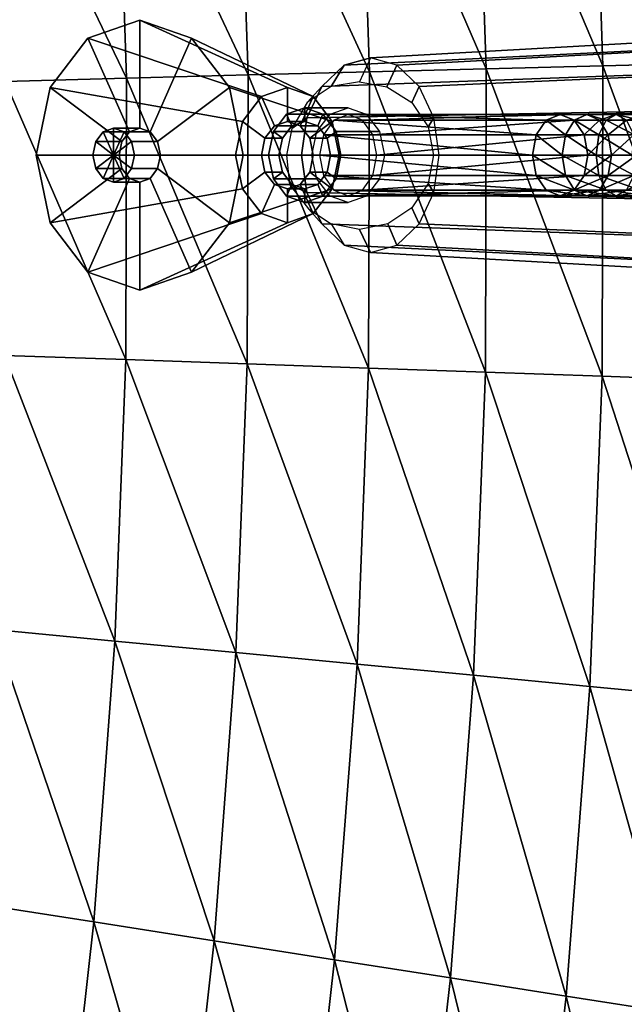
# Model space of a CAD drawing. Extents: x 0 to 60, y 12 to 112.
# Tile 40 of 43: x 50.03 to 55.62, y 88.86 to 97.97. Entities that reach past the tile are written whole.
import ezdxf

# ---------------------------------------------------------------- set-up
doc = ezdxf.new("R2010")
doc.units = 0
doc.header["$MEASUREMENT"] = 0
doc.layers.add('rubinetteria', color=7, linetype='CONTINUOUS', true_color=0xa8a8a8)
doc.layers.add('vasca', color=7, linetype='CONTINUOUS')

msp = doc.modelspace()

# ---------------------------------------------------------------- meshes
at = {"layer": 'rubinetteria'}
mesh = msp.add_polyface(dxfattribs=at)
corners = [(50.1813, 96.7159, 62.2837), (50.3096, 97.3409, 62.1761), (50.973, 96.8409, 61.6194), (50.9474, 96.7159, 61.6409), (50.732, 96.8409, 61.3321), (50.7063, 96.7159, 61.3537), (50.8978, 96.7159, 61.193), (50.8978, 96.7159, 61.193), (50.6601, 97.7985, 61.882), (51.0431, 96.9324, 61.5606), (50.8021, 96.9324, 61.2733), (50.8978, 96.7159, 61.193), (51.1389, 97.9659, 61.4802), (51.1389, 96.9659, 61.4802), (50.8978, 96.9659, 61.193), (51.6176, 97.7985, 61.0785), (51.2346, 96.9324, 61.3999), (50.9936, 96.9324, 61.1126), (51.9681, 97.3409, 60.7844), (51.3047, 96.8409, 61.3411), (51.0637, 96.8409, 61.0538), (52.0964, 96.7159, 60.6767), (51.3304, 96.7159, 61.3195), (51.0893, 96.7159, 61.0323), (51.9681, 96.0909, 60.7844), (51.3047, 96.5909, 61.3411), (51.0637, 96.5909, 61.0538), (51.6176, 95.6334, 61.0785), (51.2346, 96.4994, 61.3999), (50.9936, 96.4994, 61.1126), (51.1389, 95.4659, 61.4802), (51.1389, 96.4659, 61.4802), (50.8978, 96.4659, 61.193), (50.6601, 95.6334, 61.882), (51.0431, 96.4994, 61.5606), (50.8021, 96.4994, 61.2733), (50.3096, 96.0909, 62.1761), (50.973, 96.5909, 61.6194), (50.732, 96.5909, 61.3321)]
mesh.append_faces([[corners[k] for k in face] for face in [(1, 2, 3, 0), (2, 4, 5, 3), (4, 6, 7, 5), (8, 9, 2, 1), (9, 10, 4, 2), (10, 11, 6, 4), (12, 13, 9, 8), (13, 14, 10, 9), (14, 7, 11, 10), (15, 16, 13, 12), (16, 17, 14, 13), (7, 14, 17), (18, 19, 16, 15), (19, 20, 17, 16), (7, 17, 20), (21, 22, 19, 18), (22, 23, 20, 19), (7, 20, 23), (24, 25, 22, 21), (25, 26, 23, 22), (7, 23, 26), (27, 28, 25, 24), (28, 29, 26, 25), (7, 26, 29), (30, 31, 28, 27), (31, 32, 29, 28), (7, 29, 32), (33, 34, 31, 30), (34, 35, 32, 31), (35, 11, 7, 32), (36, 37, 34, 33), (37, 38, 35, 34), (11, 35, 38), (0, 3, 37, 36), (3, 5, 38, 37), (5, 7, 11, 38)]])
mesh = msp.add_polyface(dxfattribs=at)
corners = [(52.777, 96.9347, 64.0219), (52.3752, 96.9347, 63.5431), (52.3303, 96.7159, 63.5808), (52.7321, 96.7159, 64.0596), (52.4582, 96.8722, 63.4735), (52.4261, 96.7159, 63.5004), (52.2975, 96.8722, 63.282), (52.2654, 96.7159, 63.3089), (52.0902, 97.0284, 63.456), (52.026, 96.7159, 63.5098), (50.3096, 97.3409, 62.1761), (50.1813, 96.7159, 62.2837), (52.8997, 97.0948, 63.919), (52.4979, 97.0948, 63.4402), (52.5458, 96.9866, 63.4), (52.3851, 96.9866, 63.2085), (52.2654, 97.2572, 63.3089), (50.6601, 97.7985, 61.882), (52.6655, 97.1534, 63.2996), (52.6655, 97.0284, 63.2996), (52.5048, 97.0284, 63.1081), (52.5048, 97.3409, 63.1081), (51.1389, 97.9659, 61.4802), (52.8331, 97.0948, 63.159), (52.7852, 96.9866, 63.1991), (52.6245, 96.9866, 63.0076), (52.7442, 97.2572, 62.9072), (51.6176, 97.7985, 61.0785), (52.9194, 97.0284, 62.7601), (51.9681, 97.3409, 60.7844), (52.9836, 96.7159, 62.7063), (52.0964, 96.7159, 60.6767), (52.9194, 96.4034, 62.7601), (51.9681, 96.0909, 60.7844), (52.7442, 96.1747, 62.9072), (51.6176, 95.6334, 61.0785), (52.6655, 96.4034, 63.2996), (52.5048, 96.4034, 63.1081), (52.6245, 96.4453, 63.0076), (52.7852, 96.4453, 63.1991), (52.5048, 96.0909, 63.1081), (51.1389, 95.4659, 61.4802), (52.4979, 96.3371, 63.4402), (52.5458, 96.4453, 63.4), (52.6655, 96.2784, 63.2996), (52.3851, 96.4453, 63.2085), (52.2654, 96.1747, 63.3089), (50.6601, 95.6334, 61.882), (52.777, 96.4972, 64.0219), (52.3752, 96.4972, 63.5431), (52.8997, 96.3371, 63.919), (52.4582, 96.5597, 63.4735), (52.2975, 96.5597, 63.282), (52.0902, 96.4034, 63.456), (50.3096, 96.0909, 62.1761)]
mesh.append_faces([[corners[k] for k in face] for face in [(0, 1, 2, 3), (1, 4, 5, 2), (4, 6, 7, 5), (6, 8, 9, 7), (8, 10, 11, 9), (12, 13, 1, 0), (13, 14, 4, 1), (14, 15, 6, 4), (15, 16, 8, 6), (16, 17, 10, 8), (18, 19, 14, 13), (19, 20, 15, 14), (20, 21, 16, 15), (21, 22, 17, 16), (23, 24, 19, 18), (24, 25, 20, 19), (25, 26, 21, 20), (26, 27, 22, 21), (28, 29, 27, 26), (30, 31, 29, 28), (32, 33, 31, 30), (34, 35, 33, 32), (36, 37, 38, 39), (37, 40, 34, 38), (40, 41, 35, 34), (42, 43, 36, 44), (43, 45, 37, 36), (45, 46, 40, 37), (46, 47, 41, 40), (48, 49, 42, 50), (49, 51, 43, 42), (51, 52, 45, 43), (52, 53, 46, 45), (53, 54, 47, 46), (3, 2, 49, 48), (2, 5, 51, 49), (5, 7, 52, 51), (7, 9, 53, 52), (9, 11, 54, 53)]])
mesh = msp.add_polyface(dxfattribs=at)
corners = [(52.8228, 97.3523, 20.5995), (52.6885, 97.2021, 19.4919), (52.547, 96.9633, 19.5043), (52.6848, 97.0604, 20.7375), (53.0293, 97.5474, 20.3931), (52.9107, 97.3511, 19.4725), (52.6885, 97.2021, 19.4919), (52.8228, 97.3523, 20.5995), (53.2728, 97.6159, 20.1495), (53.1713, 97.3936, 19.4497), (52.9107, 97.3511, 19.4725), (52.547, 96.9633, 19.5043), (52.4978, 96.7149, 19.5086), (52.6364, 96.7159, 20.7859), (52.6848, 97.0604, 20.7375), (52.4978, 96.7149, 19.5086), (52.5236, 96.4444, 19.5063), (52.6848, 96.3715, 20.7375), (52.6364, 96.7159, 20.7859), (53.5163, 97.5474, 19.906), (53.2728, 97.6159, 20.1495), (53.1713, 97.3936, 19.4497), (53.426, 97.3491, 19.4274), (53.426, 97.3491, 19.4274), (53.6571, 97.2021, 19.4072), (53.7228, 97.3523, 19.6995), (52.5236, 96.4444, 19.5063), (52.7004, 96.2179, 19.4909), (52.8228, 96.0795, 20.5995), (52.6848, 96.3715, 20.7375), (52.9107, 96.0808, 19.4725), (53.0293, 95.8845, 20.3931), (52.8228, 96.0795, 20.5995), (52.7004, 96.2179, 19.4909), (53.6571, 97.2021, 19.4072), (53.8056, 96.979, 19.3942), (53.8608, 97.0604, 19.5616), (53.2728, 95.8159, 20.1495), (53.1728, 96.0284, 19.4495), (52.9107, 96.0808, 19.4725), (53.5163, 95.8845, 19.906), (53.4349, 96.0808, 19.4266), (53.1728, 96.0284, 19.4495), (53.7228, 96.0795, 19.6995), (53.6571, 96.2298, 19.4072), (53.4349, 96.0808, 19.4266), (53.8608, 96.3715, 19.5616), (53.8056, 96.4528, 19.3942), (53.6571, 96.2298, 19.4072), (53.8056, 96.979, 19.3942), (53.8577, 96.7159, 19.3896), (53.9092, 96.7159, 19.5132), (53.8577, 96.7159, 19.3896), (53.8056, 96.4528, 19.3942), (58.3978, 95.5284, 20.3495), (53.2728, 95.8159, 20.1495), (53.5163, 95.8845, 19.906), (58.3978, 95.6188, 19.8951), (53.7228, 96.0795, 19.6995), (58.3978, 95.8763, 19.5099), (53.8608, 96.3715, 19.5616), (58.3978, 96.2615, 19.2524), (53.9092, 96.7159, 19.5132), (58.3978, 96.7159, 19.162), (53.8608, 97.0604, 19.5616), (58.3978, 97.1704, 19.2524), (53.7228, 97.3523, 19.6995), (58.3978, 97.5556, 19.5099), (53.5163, 97.5474, 19.906), (58.3978, 97.813, 19.8951), (53.2728, 97.6159, 20.1495), (58.3978, 97.9034, 20.3495), (53.0293, 97.5474, 20.3931), (58.3978, 97.813, 20.804), (52.8228, 97.3523, 20.5995), (58.3978, 97.5556, 21.1892), (52.6848, 97.0604, 20.7375), (58.3978, 97.1704, 21.4467), (58.3978, 96.7159, 21.537), (52.6848, 96.3715, 20.7375), (58.3978, 96.2615, 21.4467), (52.8228, 96.0795, 20.5995), (58.3978, 95.8763, 21.1892), (53.0293, 95.8845, 20.3931), (58.3978, 95.6188, 20.804)]
mesh.append_faces([[corners[k] for k in face] for face in [(1, 2, 3, 0), (5, 6, 7, 4), (9, 10, 4, 8), (12, 13, 14, 11), (16, 17, 18, 15), (20, 21, 22, 19), (24, 25, 19, 23), (27, 28, 29, 26), (31, 32, 33, 30), (34, 35, 36, 25), (38, 39, 31, 37), (41, 42, 37, 40), (44, 45, 40, 43), (47, 48, 43, 46), (49, 50, 51, 36), (52, 53, 46, 51), (55, 56, 57, 54), (56, 58, 59, 57), (58, 60, 61, 59), (60, 62, 63, 61), (62, 64, 65, 63), (64, 66, 67, 65), (66, 68, 69, 67), (68, 70, 71, 69), (70, 72, 73, 71), (72, 74, 75, 73), (74, 76, 77, 75), (76, 18, 78, 77), (18, 79, 80, 78), (79, 81, 82, 80), (81, 83, 84, 82), (83, 55, 54, 84)]])
mesh = msp.add_polyface(dxfattribs=at)
corners = [(53.0672, 97.1534, 63.7784), (52.6655, 97.1534, 63.2996), (52.4979, 97.0948, 63.4402), (52.8997, 97.0948, 63.919), (53.2348, 97.0948, 63.6377), (52.8331, 97.0948, 63.159), (53.3575, 96.9347, 63.5348), (52.9557, 96.9347, 63.056), (52.8728, 96.8722, 63.1256), (52.7852, 96.9866, 63.1991), (52.7121, 96.8722, 62.9341), (52.6245, 96.9866, 63.0076), (52.9194, 97.0284, 62.7601), (52.7442, 97.2572, 62.9072), (53.4024, 96.7159, 63.4971), (53.0006, 96.7159, 63.0184), (52.9049, 96.7159, 63.0987), (52.7442, 96.7159, 62.9072), (52.9836, 96.7159, 62.7063), (53.3575, 96.4972, 63.5348), (52.9557, 96.4972, 63.056), (52.8728, 96.5597, 63.1256), (52.7121, 96.5597, 62.9341), (52.9194, 96.4034, 62.7601), (53.2348, 96.3371, 63.6377), (52.8331, 96.3371, 63.159), (52.7852, 96.4453, 63.1991), (52.6245, 96.4453, 63.0076), (52.7442, 96.1747, 62.9072), (53.0672, 96.2784, 63.7784), (52.6655, 96.2784, 63.2996), (52.6655, 96.4034, 63.2996), (52.8997, 96.3371, 63.919), (52.4979, 96.3371, 63.4402), (55.0279, 97.0909, 66.4607), (53.2009, 97.0397, 63.6445), (53.0672, 97.0909, 63.7784), (55.1571, 97.0397, 66.3225), (53.296, 96.9051, 63.5493), (55.249, 96.9051, 66.2242), (53.3322, 96.7159, 63.513), (55.284, 96.7159, 66.1868), (53.296, 96.5268, 63.5493), (55.249, 96.5268, 66.2242), (53.2009, 96.3922, 63.6445), (55.0279, 96.3409, 66.4607), (53.0672, 96.3409, 63.7784), (55.1571, 96.3922, 66.3225), (54.8987, 96.3922, 66.5989), (52.9335, 96.3922, 63.9122), (54.8068, 96.5268, 66.6972), (52.8385, 96.5268, 64.0074), (54.7718, 96.7159, 66.7346), (52.8022, 96.7159, 64.0437), (54.8068, 96.9051, 66.6972), (52.8385, 96.9051, 64.0074), (54.8987, 97.0397, 66.5989), (52.9335, 97.0397, 63.9122)]
mesh.append_faces([[corners[k] for k in face] for face in [(0, 1, 2, 3), (4, 5, 1, 0), (6, 7, 5, 4), (7, 8, 9, 5), (8, 10, 11, 9), (10, 12, 13, 11), (14, 15, 7, 6), (15, 16, 8, 7), (16, 17, 10, 8), (17, 18, 12, 10), (19, 20, 15, 14), (20, 21, 16, 15), (21, 22, 17, 16), (22, 23, 18, 17), (24, 25, 20, 19), (25, 26, 21, 20), (26, 27, 22, 21), (27, 28, 23, 22), (29, 30, 25, 24), (30, 31, 26, 25), (32, 33, 30, 29)]])
mesh.append_faces([[corners[k] for k in face] for face in [(34, 35, 36), (37, 38, 35), (39, 40, 38), (41, 42, 40), (43, 44, 42), (47, 46, 44), (45, 49, 46), (48, 51, 49), (50, 53, 51), (52, 55, 53), (54, 57, 55), (56, 36, 57)]], dxfattribs={"vtx0": -1})
mesh.append_faces([[corners[k] for k in face] for face in [(45, 46, 47), (48, 49, 45), (50, 51, 48), (52, 53, 50), (54, 55, 52), (56, 57, 54), (34, 36, 56)]], dxfattribs={"vtx1": -1})
mesh = msp.add_polyface(dxfattribs=at)
corners = [(55.5472, 97.0909, 66.8589), (55.3905, 97.0397, 66.5275), (55.2756, 97.0909, 66.6777), (55.4529, 96.3922, 67.0229), (55.1606, 96.3922, 66.828), (55.5472, 96.3409, 66.8589), (55.2756, 96.3409, 66.6777), (55.3857, 96.5268, 67.1395), (55.0788, 96.5268, 66.9349), (55.3602, 96.7159, 67.1839), (55.0477, 96.7159, 66.9756), (55.3857, 96.9051, 67.1395), (55.0788, 96.9051, 66.9349), (55.4529, 97.0397, 67.0229), (55.1606, 97.0397, 66.828), (55.1571, 97.0397, 66.3225), (55.0279, 97.0909, 66.4607), (55.4723, 96.9051, 66.4206), (55.249, 96.9051, 66.2242), (55.284, 96.7159, 66.1868), (55.5035, 96.7159, 66.3799), (55.249, 96.5268, 66.2242), (55.3905, 96.3922, 66.5275), (55.1571, 96.3922, 66.3225), (55.4723, 96.5268, 66.4206), (55.0279, 96.3409, 66.4607), (54.8987, 96.3922, 66.5989), (54.8068, 96.5268, 66.6972), (54.7718, 96.7159, 66.7346), (54.8068, 96.9051, 66.6972), (54.8987, 97.0397, 66.5989), (53.2009, 97.0397, 63.6445), (53.296, 96.9051, 63.5493), (53.3322, 96.7159, 63.513), (53.296, 96.5268, 63.5493), (53.2009, 96.3922, 63.6445)]
mesh.append_faces([[corners[k] for k in face] for face in [(0, 1, 2), (5, 4, 6), (3, 8, 4), (7, 10, 8), (9, 12, 10), (11, 14, 12), (13, 2, 14), (2, 15, 16), (1, 18, 15), (17, 19, 18), (20, 21, 19), (24, 23, 21), (22, 25, 23), (6, 26, 25), (4, 27, 26), (8, 28, 27), (10, 29, 28), (12, 30, 29), (14, 16, 30)]], dxfattribs={"vtx0": -1})
mesh.append_faces([[corners[k] for k in face] for face in [(3, 4, 5), (7, 8, 3), (9, 10, 7), (11, 12, 9), (13, 14, 11), (1, 15, 2), (17, 18, 1), (22, 23, 24), (6, 25, 22), (4, 26, 6), (8, 27, 4), (10, 28, 8), (12, 29, 10), (14, 30, 12), (2, 16, 14), (15, 31, 16), (18, 32, 15), (19, 33, 18), (21, 34, 19), (23, 35, 21)]], dxfattribs={"vtx1": -1})
mesh = msp.add_polyface(dxfattribs=at)
corners = [(56.0979, 96.3922, 67.29), (55.7153, 96.5268, 67.3018), (55.7667, 96.3922, 67.1775), (56.0631, 96.5268, 67.42), (55.6957, 96.7159, 67.3492), (56.0498, 96.7159, 67.4695), (55.7153, 96.9051, 67.3018), (56.0631, 96.9051, 67.42), (55.7667, 97.0397, 67.1775), (55.9112, 97.0397, 66.8278), (55.6416, 97.0397, 66.695), (55.839, 97.0909, 67.0026), (55.5472, 97.0909, 66.8589), (55.9626, 96.9051, 66.7034), (55.7087, 96.9051, 66.5783), (55.7343, 96.7159, 66.5339), (55.9822, 96.7159, 66.6561), (55.7087, 96.5268, 66.5783), (55.9112, 96.3922, 66.8278), (55.6416, 96.3922, 66.695), (55.9626, 96.5268, 66.7034), (55.839, 96.3409, 67.0026), (55.5472, 96.3409, 66.8589), (55.4529, 96.3922, 67.0229), (55.3857, 96.5268, 67.1395), (55.3602, 96.7159, 67.1839), (55.3857, 96.9051, 67.1395), (55.4529, 97.0397, 67.0229), (55.3905, 97.0397, 66.5275), (55.4723, 96.9051, 66.4206), (55.5035, 96.7159, 66.3799), (55.4723, 96.5268, 66.4206), (55.3905, 96.3922, 66.5275), (55.2756, 96.3409, 66.6777), (55.2756, 97.0909, 66.6777), (55.284, 96.7159, 66.1868), (55.249, 96.5268, 66.2242)]
mesh.append_faces([[corners[k] for k in face] for face in [(0, 1, 2), (3, 4, 1), (5, 6, 4), (7, 8, 6), (11, 10, 12), (9, 14, 10), (13, 15, 14), (16, 17, 15), (20, 19, 17), (18, 22, 19), (21, 23, 22), (2, 24, 23), (1, 25, 24), (4, 26, 25), (6, 27, 26), (8, 12, 27), (10, 29, 28), (14, 30, 29), (15, 31, 30), (17, 32, 31), (19, 33, 32)]], dxfattribs={"vtx0": -1})
mesh.append_faces([[corners[k] for k in face] for face in [(9, 10, 11), (13, 14, 9), (18, 19, 20), (21, 22, 18), (2, 23, 21), (1, 24, 2), (4, 25, 1), (6, 26, 4), (8, 27, 6), (11, 12, 8), (10, 28, 12), (14, 29, 10), (15, 30, 14), (17, 31, 15), (19, 32, 17), (22, 33, 19), (12, 34, 27), (30, 35, 29), (31, 36, 30)]], dxfattribs={"vtx1": -1})
at = {"layer": 'vasca'}
mesh = msp.add_polyface(dxfattribs=at)
corners = [(56.5034, 97.5689, 14.4823), (55.4235, 97.5414, 12.5191), (56.4952, 94.6323, 14.4823), (56.403, 100.5043, 14.4823), (55.3258, 100.4116, 12.5191), (55.1223, 103.2777, 12.5191), (54.3438, 97.5139, 10.5559), (55.4156, 94.6701, 12.5191), (54.2487, 100.3189, 10.5559), (54.0508, 103.1199, 10.5559), (53.264, 97.4865, 8.5927), (54.3361, 94.7077, 10.5559), (53.1716, 100.2262, 8.5927), (52.9793, 102.9621, 8.5927), (52.1406, 97.4579, 6.5498), (53.2565, 94.7455, 8.5927), (52.051, 100.1298, 6.5498), (51.8645, 102.798, 6.5498), (51.0169, 97.4293, 4.5069), (52.1333, 94.7848, 6.5498), (50.9301, 100.0334, 4.5069), (50.7494, 102.6338, 4.5069), (49.8936, 97.3988, 2.464), (51.0099, 94.8241, 4.5069), (49.8096, 99.9346, 2.464), (49.6347, 102.4669, 2.464), (49.4819, 97.3726, 1.8555), (49.8868, 94.8619, 2.464), (49.4752, 94.8943, 1.8555), (49.3991, 99.8499, 1.8555), (49.2268, 102.3237, 1.8555), (48.811, 97.3144, 1.2471), (48.7304, 99.6754, 1.2471), (57.4687, 97.9118, 16.25), (56.3886, 97.5975, 14.4823), (57.4354, 94.7436, 16.25), (57.3764, 101.0795, 16.25), (56.2884, 100.5406, 14.4823), (56.0798, 103.4795, 14.4823), (60, 80.75, 16.25), (60, 111.75, 16.25), (57.4635, 97.9724, 16.25)]
mesh.append_faces([[corners[k] for k in face] for face in [(0, 4, 1), (3, 5, 4), (1, 8, 6), (4, 9, 8), (6, 12, 10), (8, 13, 12), (10, 16, 14), (12, 17, 16), (14, 20, 18), (16, 21, 20), (18, 24, 22), (20, 25, 24), (27, 26, 28), (22, 29, 26), (24, 30, 29), (33, 37, 34), (36, 38, 37)]], dxfattribs={"vtx0": -1})
mesh.append_faces([[corners[k] for k in face] for face in [(0, 1, 2), (3, 4, 0), (1, 6, 7), (4, 8, 1), (6, 10, 11), (8, 12, 6), (10, 14, 15), (12, 16, 10), (13, 17, 12), (14, 18, 19), (16, 20, 14), (17, 21, 16), (18, 22, 23), (20, 24, 18), (21, 25, 20), (22, 26, 27), (24, 29, 22), (25, 30, 24), (26, 31, 28), (29, 32, 26), (33, 34, 35), (36, 37, 33)]], dxfattribs={"vtx1": -1})
mesh.append_faces([[corners[k] for k in face] for face in [(39, 40, 41)]], dxfattribs={"vtx1": -1, "vtx2": -1})
mesh = msp.add_polyface(dxfattribs=at)
corners = [(56.1531, 88.7674, 14.4823), (55.0825, 88.9355, 12.5191), (55.8191, 85.8452, 14.4823), (54.7575, 86.0782, 12.5191), (56.3784, 91.6975, 14.4823), (55.3019, 91.8004, 12.5191), (56.4952, 94.6323, 14.4823), (55.4156, 94.6701, 12.5191), (55.4235, 97.5414, 12.5191), (53.696, 86.311, 10.5559), (54.6118, 85.6611, 12.5191), (53.5543, 85.9034, 10.5559), (54.0122, 89.1035, 10.5559), (54.2255, 91.9033, 10.5559), (54.3361, 94.7077, 10.5559), (54.3438, 97.5139, 10.5559), (52.4968, 86.1459, 8.5927), (53.345, 85.5365, 10.5559), (52.6345, 86.544, 8.5927), (52.9417, 89.2715, 8.5927), (53.1491, 92.0063, 8.5927), (53.2565, 94.7455, 8.5927), (53.264, 97.4865, 8.5927), (51.828, 89.4464, 6.5498), (52.0291, 92.1134, 6.5498), (52.1333, 94.7848, 6.5498), (52.1406, 97.4579, 6.5498), (56.9926, 88.4204, 16.25), (56.0391, 88.7729, 14.4823), (56.583, 85.2729, 16.25), (57.2767, 91.5785, 16.25), (56.2639, 91.7106, 14.4823), (57.4354, 94.7436, 16.25), (56.3805, 94.6531, 14.4823), (56.3886, 97.5975, 14.4823), (60, 111.75, 16.25), (60, 80.75, 16.25), (60, 80.3673, 16.1739), (56.578, 85.2804, 16.25), (57.4635, 97.9724, 16.25)]
mesh.append_faces([[corners[k] for k in face] for face in [(2, 1, 3), (0, 5, 1), (4, 7, 5), (6, 8, 7), (10, 9, 11), (3, 12, 9), (1, 13, 12), (5, 14, 13), (7, 15, 14), (11, 18, 16), (9, 19, 18), (12, 20, 19), (13, 21, 20), (14, 22, 21), (19, 24, 23), (20, 25, 24), (21, 26, 25), (29, 28, 2), (27, 31, 28), (30, 33, 31), (32, 34, 33)]], dxfattribs={"vtx0": -1})
mesh.append_faces([[corners[k] for k in face] for face in [(38, 36, 39)]], dxfattribs={"vtx0": -1, "vtx1": -1})
mesh.append_faces([[corners[k] for k in face] for face in [(0, 1, 2), (4, 5, 0), (6, 7, 4), (3, 9, 10), (1, 12, 3), (5, 13, 1), (7, 14, 5), (11, 16, 17), (9, 18, 11), (12, 19, 9), (13, 20, 12), (14, 21, 13), (19, 23, 18), (20, 24, 19), (21, 25, 20), (27, 28, 29), (30, 31, 27), (32, 33, 30)]], dxfattribs={"vtx1": -1})
mesh.append_faces([[corners[k] for k in face] for face in [(35, 36, 37)]], dxfattribs={"vtx2": -1})
mesh = msp.add_polyface(dxfattribs=at)
corners = [(4.9485, 86.6744, 14.4823), (52.5705, 84.2751, 12.5191), (5.2451, 86.8889, 12.5191), (51.569, 84.5489, 10.5559), (5.5416, 87.1034, 10.5559), (50.5675, 84.8228, 8.5927), (5.8381, 87.3179, 8.5927), (49.5255, 85.1078, 6.5498), (6.1468, 87.5412, 6.5498), (48.4833, 85.3928, 4.5069), (6.4554, 87.7643, 4.5069), (47.4417, 85.6779, 2.464), (6.7694, 87.9872, 2.464), (47.0659, 85.9223, 1.8555), (6.9899, 88.1784, 1.8555), (46.4586, 86.4015, 1.2471), (7.4387, 88.5517, 1.2471), (44.8126, 87.6079, 0.6386), (8.9869, 89.4439, 0.6386), (9.9104, 103.0248, 0.6386), (44.8192, 104.5489, 0.6386), (45.1988, 104.4896, 0.6386), (45.5469, 104.361, 0.6386), (45.8548, 104.1714, 0.6386), (46.1137, 103.9288, 0.6386), (46.3151, 103.6413, 0.6386), (46.4501, 103.3171, 0.6386), (46.5102, 102.9643, 0.6386), (46.7443, 100.956, 0.6386), (46.8803, 92.8939, 0.6386), (46.7142, 90.8815, 0.6386), (17.8185, 83.3525, 16.25), (18.81, 85.9086, 14.4823), (10.5937, 83.421, 16.25), (11.8793, 86.2915, 14.4823), (25.0434, 83.284, 16.25), (25.7408, 85.5257, 14.4823), (32.2682, 83.2156, 16.25), (32.6716, 85.1428, 14.4823), (5, 79.75, 15.25), (15, 80.25, 15.25), (55, 79.75, 15.25), (5, 79.75, 5), (55, 79.75, 5), (15, 80.25, 5), (45, 80.25, 5), (60, 80.75, 16.25), (0, 80.75, 16.25), (0, 80.3673, 16.1739), (0, 80.0429, 15.9571), (60, 80.0429, 15.9571), (0, 79.8261, 15.6327), (60, 79.8261, 15.6327), (0, 79.75, 15.25), (0, 79.75), (3.3688, 83.4895, 16.25), (53.9379, 83.0081, 16.25)]
mesh.append_faces([[corners[k] for k in face] for face in [(0, 1, 2), (2, 3, 4), (4, 5, 6), (6, 7, 8), (8, 9, 10), (10, 11, 12), (12, 13, 14), (14, 15, 16), (16, 17, 18), (33, 32, 34), (31, 36, 32), (35, 38, 36)]], dxfattribs={"vtx0": -1})
mesh.append_faces([[corners[k] for k in face] for face in [(19, 18, 20), (20, 18, 21), (21, 18, 22), (22, 18, 23), (23, 18, 24), (24, 18, 25), (25, 18, 26), (26, 18, 27), (27, 18, 28), (29, 18, 30), (55, 47, 56)]], dxfattribs={"vtx0": -1, "vtx1": -1})
mesh.append_faces([[corners[k] for k in face] for face in [(30, 18, 17), (52, 53, 39)]], dxfattribs={"vtx0": -1, "vtx2": -1})
mesh.append_faces([[corners[k] for k in face] for face in [(9, 11, 10), (11, 13, 12), (13, 15, 14), (15, 17, 16), (31, 32, 33), (35, 36, 31), (37, 38, 35), (39, 40, 41), (42, 43, 44)]], dxfattribs={"vtx1": -1})
mesh.append_faces([[corners[k] for k in face] for face in [(43, 42, 54)]], dxfattribs={"vtx1": -1, "vtx2": -1})
mesh.append_faces([[corners[k] for k in face] for face in [(40, 44, 45), (46, 47, 48), (48, 49, 50), (50, 49, 51), (52, 51, 53)]], dxfattribs={"vtx2": -1})
mesh = msp.add_polyface(dxfattribs=at)
corners = [(52.4968, 86.1459, 8.5927), (51.3965, 86.3981, 6.5498), (52.2934, 85.7875, 8.5927), (51.1992, 86.0486, 6.5498), (52.6345, 86.544, 8.5927), (51.5301, 86.7864, 6.5498), (51.828, 89.4464, 6.5498), (50.1049, 86.3097, 4.5069), (50.9459, 85.7444, 6.5498), (49.8595, 86.0132, 4.5069), (50.2961, 86.6503, 4.5069), (50.4255, 87.0287, 4.5069), (50.7141, 89.6212, 4.5069), (52.0291, 92.1134, 6.5498), (50.9089, 92.2205, 4.5069), (52.1333, 94.7848, 6.5498), (51.0099, 94.8241, 4.5069), (51.0169, 97.4293, 4.5069), (48.7735, 86.282, 2.464), (49.5672, 85.7669, 4.5069), (49.011, 86.5707, 2.464), (49.196, 86.9024, 2.464), (49.3212, 87.2709, 2.464), (49.6006, 89.7954, 2.464), (49.7891, 92.3266, 2.464), (49.8868, 94.8619, 2.464), (49.8936, 97.3988, 2.464), (48.9179, 87.4786, 1.8555), (49.1932, 89.9448, 1.8555), (49.3789, 92.4175, 1.8555), (49.4752, 94.8943, 1.8555), (48.8044, 94.9524, 1.2471)]
mesh.append_faces([[corners[k] for k in face] for face in [(2, 1, 3), (0, 5, 1), (4, 6, 5), (8, 7, 9), (3, 10, 7), (1, 11, 10), (5, 12, 11), (6, 14, 12), (13, 16, 14), (15, 17, 16), (9, 20, 18), (7, 21, 20), (10, 22, 21), (11, 23, 22), (12, 24, 23), (14, 25, 24), (16, 26, 25), (22, 28, 27), (23, 29, 28), (24, 30, 29)]], dxfattribs={"vtx0": -1})
mesh.append_faces([[corners[k] for k in face] for face in [(0, 1, 2), (4, 5, 0), (3, 7, 8), (1, 10, 3), (5, 11, 1), (6, 12, 5), (13, 14, 6), (15, 16, 13), (9, 18, 19), (7, 20, 9), (10, 21, 7), (11, 22, 10), (12, 23, 11), (14, 24, 12), (16, 25, 14), (22, 27, 21), (23, 28, 22), (24, 29, 23), (25, 30, 24), (30, 31, 29)]], dxfattribs={"vtx1": -1})
mesh = msp.add_polyface(dxfattribs=at)
corners = [(49.5255, 85.1078, 6.5498), (48.8716, 85.4505, 4.5069), (48.4833, 85.3928, 4.5069), (47.8175, 85.734, 2.464), (47.4417, 85.6779, 2.464), (49.2354, 85.5773, 4.5069), (48.1695, 85.8575, 2.464), (48.4906, 86.0422, 2.464), (49.5672, 85.7669, 4.5069), (48.7735, 86.282, 2.464), (47.4362, 85.9772, 1.8555), (47.0659, 85.9223, 1.8555), (47.7831, 86.0978, 1.8555), (48.0995, 86.2783, 1.8555), (48.3782, 86.5125, 1.8555), (49.011, 86.5707, 2.464), (48.6123, 86.7946, 1.8555), (49.196, 86.9024, 2.464), (48.7945, 87.1186, 1.8555), (48.9179, 87.4786, 1.8555), (47.1569, 86.5688, 1.2471), (47.4649, 86.7407, 1.2471), (47.7363, 86.9639, 1.2471), (47.9642, 87.2328, 1.2471), (48.1417, 87.5416, 1.2471), (48.2618, 87.8847, 1.2471), (49.1932, 89.9448, 1.8555), (48.5298, 90.2352, 1.2471), (48.7107, 92.5919, 1.2471), (46.1949, 88.3178, 0.6386), (46.3578, 88.5815, 0.6386), (46.4681, 88.8744, 0.6386), (46.7142, 90.8815, 0.6386), (46.7179, 83.0786, 16.25), (53.5721, 84.0011, 14.4823), (46.5331, 84.377, 14.4823), (55, 79.75, 15.25), (45, 80.25, 15.25), (45, 80.25, 5)]
mesh.append_faces([[corners[k] for k in face] for face in [(0, 1, 2), (2, 3, 4), (1, 6, 3), (5, 7, 6), (8, 9, 7), (4, 10, 11), (3, 12, 10), (6, 13, 12), (7, 14, 13), (9, 16, 14), (15, 18, 16), (17, 19, 18), (12, 21, 20), (13, 22, 21), (14, 23, 22), (16, 24, 23), (18, 25, 24), (19, 27, 25), (26, 28, 27), (33, 34, 35)]], dxfattribs={"vtx0": -1})
mesh.append_faces([[corners[k] for k in face] for face in [(1, 3, 2), (5, 6, 1), (3, 10, 4), (6, 12, 3), (7, 13, 6), (9, 14, 7), (15, 16, 9), (17, 18, 15), (12, 20, 10), (13, 21, 12), (14, 22, 13), (16, 23, 14), (18, 24, 16), (19, 25, 18), (26, 27, 19), (23, 29, 22), (24, 30, 23), (25, 31, 24), (27, 32, 25)]], dxfattribs={"vtx1": -1})
mesh.append_faces([[corners[k] for k in face] for face in [(36, 37, 38)]], dxfattribs={"vtx2": -1})
mesh = msp.add_polyface(dxfattribs=at)
corners = [(53.5721, 84.0011, 14.4823), (52.5705, 84.2751, 12.5191), (4.9485, 86.6744, 14.4823), (51.569, 84.5489, 10.5559), (5.2451, 86.8889, 12.5191), (50.5675, 84.8228, 8.5927), (5.5416, 87.1034, 10.5559), (49.5255, 85.1078, 6.5498), (5.8381, 87.3179, 8.5927), (48.4833, 85.3928, 4.5069), (6.1468, 87.5412, 6.5498), (47.4362, 85.9772, 1.8555), (46.8192, 86.4538, 1.2471), (47.0659, 85.9223, 1.8555), (46.4586, 86.4015, 1.2471), (47.1569, 86.5688, 1.2471), (45.1436, 87.6525, 0.6386), (44.8126, 87.6079, 0.6386), (45.4537, 87.7507, 0.6386), (47.4649, 86.7407, 1.2471), (45.7365, 87.8975, 0.6386), (47.7363, 86.9639, 1.2471), (45.9857, 88.0882, 0.6386), (46.1949, 88.3178, 0.6386), (47.9642, 87.2328, 1.2471), (46.3578, 88.5815, 0.6386), (48.1417, 87.5416, 1.2471), (46.4681, 88.8744, 0.6386), (48.2618, 87.8847, 1.2471), (46.7142, 90.8815, 0.6386), (39.4931, 83.1471, 16.25), (39.6023, 84.7599, 14.4823), (32.2682, 83.2156, 16.25), (32.6716, 85.1428, 14.4823), (46.7179, 83.0786, 16.25), (46.5331, 84.377, 14.4823), (55, 79.75, 15.25), (15, 80.25, 15.25), (45, 80.25, 15.25), (45, 80.25, 5), (15, 80.25, 5), (55, 79.75, 5), (60, 80.75, 16.25), (0, 80.3673, 16.1739), (60, 80.3673, 16.1739), (60, 80.0429, 15.9571), (0, 79.8261, 15.6327), (60, 79.8261, 15.6327), (5, 79.75, 15.25), (0, 79.75), (60, 79.75), (0, 80.75, 16.25), (53.9379, 83.0081, 16.25)]
mesh.append_faces([[corners[k] for k in face] for face in [(13, 12, 14), (11, 15, 12), (14, 16, 17), (12, 18, 16), (15, 20, 18), (19, 22, 20), (21, 23, 22), (24, 25, 23), (26, 27, 25), (28, 29, 27), (29, 25, 27), (32, 31, 33), (30, 35, 31), (36, 37, 38), (42, 43, 44)]], dxfattribs={"vtx0": -1})
mesh.append_faces([[corners[k] for k in face] for face in [(29, 17, 16), (29, 16, 18), (29, 18, 20), (29, 20, 22), (29, 22, 23), (29, 23, 25), (41, 49, 50)]], dxfattribs={"vtx0": -1, "vtx2": -1})
mesh.append_faces([[corners[k] for k in face] for face in [(0, 1, 2), (1, 3, 4), (3, 5, 6), (5, 7, 8), (7, 9, 10), (11, 12, 13), (12, 16, 14), (15, 18, 12), (19, 20, 15), (21, 22, 19), (30, 31, 32), (34, 35, 30), (39, 40, 41), (44, 43, 45)]], dxfattribs={"vtx1": -1})
mesh.append_faces([[corners[k] for k in face] for face in [(48, 36, 47), (51, 42, 52)]], dxfattribs={"vtx1": -1, "vtx2": -1})
mesh.append_faces([[corners[k] for k in face] for face in [(39, 38, 37), (46, 47, 45)]], dxfattribs={"vtx2": -1})

doc.saveas('drawing.dxf')
